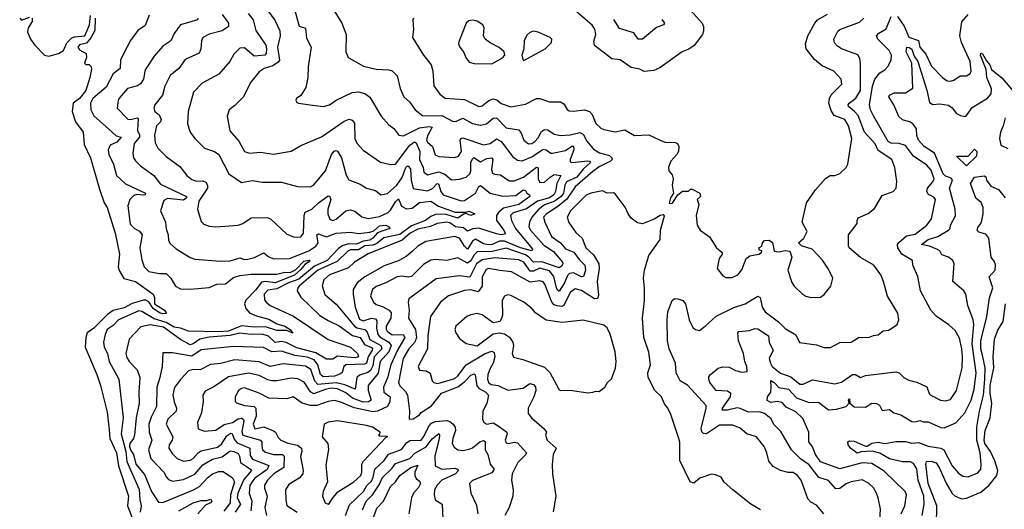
# Model space of a CAD drawing. Extents: x 1468344 to 1613994, y 525695 to 643861.
# Tile 69 of 256: x 1469303 to 1475441, y 633744 to 636796. Entities that reach past the tile are written whole.
import ezdxf

# ---------------------------------------------------------------- set-up
doc = ezdxf.new("R2010")
doc.units = 0

msp = doc.modelspace()

# ---------------------------------------------------------------- linework, layer by layer
at = {"layer": '0CON10XD'}
for points in [[(1470819.4, 636895), (1470894.2, 636794.2), (1470925, 636727.5), (1470926.3, 636695), (1470909.2, 636625), (1470921.8, 636545), (1470915, 636532.5), (1470880.3, 636509.7), (1470827.7, 636492.3), (1470795, 636470.8), (1470743.1, 636406.9), (1470696.7, 636313.3), (1470645, 636261.4), (1470608, 636235), (1470596.2, 636195), (1470613.3, 636103.3), (1470669.8, 636039.8), (1470705, 635974.3), (1470735, 635963.8), (1470805, 635969.7), (1470885, 635958.2), (1470995, 635977.1), (1471055, 636012.1), (1471185, 636066.4), (1471325, 636162.9), (1471356.1, 636176.1), (1471375, 636170.9), (1471390.4, 636150.4), (1471391.2, 636055), (1471405, 636026), (1471445, 635981.9), (1471552.3, 635907.7), (1471615, 635892.7), (1471645, 635896.4), (1471735, 636013.9), (1471765, 636034.7), (1471775, 636028.5), (1471797.2, 635975), (1471794.5, 635925), (1471817.4, 635875), (1471821.3, 635845), (1471845, 635829.7), (1471915, 635847), (1471953.1, 635833.1), (1471995, 635798.2), (1472045, 635801.3), (1472085, 635814.7), (1472108.1, 635835), (1472115.2, 635855), (1472115.6, 635905), (1472125, 635929.5), (1472133.6, 635936.4), (1472175, 635909.7), (1472215, 635930), (1472245, 635935.9), (1472251.3, 635925), (1472243.3, 635863.3), (1472249.5, 635839.5), (1472262.7, 635832.7), (1472300, 635830), (1472355, 635791.8), (1472385, 635791.4), (1472443.1, 635815), (1472525, 635877.5), (1472535, 635873.3), (1472534.8, 635804.8), (1472545, 635781.8), (1472575, 635783.5), (1472610, 635815), (1472635, 635830.4), (1472675.8, 635825), (1472651.9, 635775), (1472643.5, 635725), (1472632.6, 635705), (1472605, 635686.4), (1472531.5, 635665), (1472463.1, 635616.9), (1472378, 635592), (1472361.6, 635575), (1472367.8, 635545), (1472394.4, 635495), (1472485.2, 635385), (1472499.6, 635365), (1472495, 635355.8), (1472425, 635374.9), (1472325, 635416.4), (1472294.5, 635415.5), (1472247.3, 635395), (1472225, 635392.2), (1472195, 635399.5), (1472145, 635427.1), (1472124.5, 635415), (1472095, 635364.7), (1472075, 635384), (1472045, 635433.9), (1472015, 635444.7), (1471835, 635413.4), (1471785.5, 635385), (1471749.2, 635350.8), (1471711, 635319), (1471668.1, 635295), (1471575, 635262.4), (1471455, 635193.5), (1471406.1, 635155), (1471382, 635115), (1471380.8, 635085), (1471394.8, 635005), (1471420.1, 634930.1), (1471445, 634919.7), (1471495, 634936.2), (1471521.7, 634931.7), (1471528.6, 634918.6), (1471526.6, 634873.4), (1471534.4, 634834.4), (1471548.9, 634818.9), (1471604, 634785), (1471617.9, 634765), (1471603.4, 634726.6), (1471549.3, 634665), (1471536.6, 634593.4), (1471474.8, 634515), (1471474.4, 634485), (1471493.8, 634425), (1471476.9, 634413.1), (1471445, 634412.6), (1471377.3, 634437.3), (1471335, 634469.7), (1471285, 634494.4), (1471245, 634498.4), (1471209.5, 634490.5), (1471135, 634463.2), (1471116.1, 634476.1), (1471076.6, 634536.6), (1471037.3, 634557.3), (1470995, 634561.6), (1470905.7, 634544.3), (1470875.3, 634544.7), (1470850.5, 634550.5), (1470795, 634578.7), (1470728.3, 634591.7), (1470605, 634570.3), (1470512.4, 634507.6), (1470458.8, 634481.2), (1470444.3, 634455), (1470446.2, 634415), (1470436.2, 634345), (1470412.1, 634285), (1470416.2, 634245), (1470455, 634231.5), (1470525, 634237.9), (1470577, 634273), (1470628.8, 634285), (1470665, 634308.2), (1470685, 634312.8), (1470696.5, 634306.5), (1470699.4, 634295), (1470687.9, 634227.9), (1470694.7, 634205), (1470804.5, 634174.5), (1470813, 634163), (1470812, 634138), (1470817.4, 634115), (1470835, 634100.4), (1470885, 634085.5), (1470940.8, 634085), (1470951.9, 634075), (1470950.3, 634005), (1470887.5, 633965), (1470846.6, 633925), (1470829.5, 633895), (1470828.6, 633875), (1470846.2, 633825), (1470831.7, 633755), (1470841.9, 633705)], [(1469302.9, 636805), (1469315, 636792.9), (1469365, 636811.5)], [(1469380, 636805), (1469380, 636785), (1469355.5, 636745), (1469351.2, 636721.2), (1469370, 636675), (1469396.7, 636636.7), (1469457.5, 636575), (1469485, 636568.8), (1469544.2, 636585.8), (1469575, 636603.8), (1469596.9, 636653.1), (1469627.4, 636682.6), (1469645, 636690.2), (1469707.9, 636695), (1469738.1, 636765), (1469745, 636822.9)], [(1469772.5, 636805), (1469770.4, 636729.6), (1469746.7, 636683.3), (1469719.3, 636650.7), (1469675, 636638.7), (1469665.5, 636625), (1469675, 636607.5), (1469717.5, 636585), (1469718.3, 636561.7), (1469707.5, 636525), (1469715, 636517.5), (1469735, 636517.5), (1469747.5, 636505), (1469750, 636485), (1469740.6, 636435), (1469715, 636355.8), (1469675, 636304.7), (1469636.2, 636275), (1469630, 636225), (1469649.8, 636159.7), (1469698.5, 636095), (1469705, 636017.5), (1469744.5, 635935.5), (1469799.5, 635739.5), (1469829.6, 635655), (1469847.8, 635625), (1469898.8, 635465), (1469925.8, 635335), (1469917.6, 635255), (1469922, 635232), (1469952, 635182), (1470025, 635164.2), (1470134.6, 635085), (1470143.1, 635065), (1470144.2, 635025), (1470206, 634985), (1470217.5, 634965), (1470195, 634962.2), (1470175, 634968), (1470134.7, 634995), (1470107.8, 635037.8), (1470088.3, 635048.3), (1470075, 635047.6), (1470005, 635027.5), (1469955, 634999.6), (1469885, 634984.1), (1469851.1, 634958.9), (1469765, 634874), (1469723.1, 634845), (1469714.3, 634815.7), (1469710.5, 634755), (1469784.2, 634585), (1469807.1, 634515), (1469848.6, 634348.6), (1469860.1, 634239.9), (1469865.5, 634185), (1469905.4, 634095.4), (1469919.2, 634015), (1469981.1, 633825), (1469974.1, 633765), (1470037.8, 633605)], [(1470110.9, 636825), (1470085, 636760.9), (1470040.1, 636729.9), (1469992.8, 636667.2), (1469951.9, 636588.1), (1469930.7, 636545), (1469928.4, 636491.6), (1469885, 636458.5), (1469841.8, 636375), (1469758.9, 636305), (1469744.7, 636275), (1469745.3, 636235), (1469766, 636196), (1469855.5, 636115), (1469905, 636073.3), (1469935.5, 636065), (1469907.8, 636032.2), (1469867.8, 636015), (1469853.8, 635985), (1469858.5, 635955), (1469886.6, 635896.6), (1469905.4, 635825), (1469962.6, 635772.6), (1470088.1, 635715), (1470085.8, 635705), (1470075, 635702.7), (1470035, 635706.7), (1470015, 635700.7), (1469989.2, 635675), (1469977.2, 635635), (1469992, 635522), (1470019.2, 635495), (1470048.8, 635478.8), (1470066.4, 635455), (1470052.1, 635375), (1470065, 635300), (1470078.9, 635255), (1470107.1, 635227.1), (1470173.6, 635213.6), (1470215, 635214.6), (1470244.5, 635185), (1470275, 635134.4), (1470305, 635117.8), (1470365, 635115.4), (1470485, 635127.3), (1470532.8, 635147.2), (1470585, 635149.1), (1470635, 635188.7), (1470675, 635201), (1470745, 635210.8), (1470905, 635210.6), (1470955, 635221.4), (1470989, 635221), (1471022.3, 635237.7), (1471075, 635291.2), (1471107.2, 635297.2), (1471112, 635295), (1471102.5, 635285), (1471080, 635270), (1471055, 635237.9), (1471015, 635204.5), (1470895, 635155.8), (1470835, 635164.3), (1470810.6, 635159.4), (1470775, 635112.6), (1470711.7, 635048.3), (1470704.1, 635024.1), (1470712.2, 634995), (1470737.5, 634967.5), (1470785, 634947), (1470855, 634928.8), (1470905, 634900), (1470955.5, 634885), (1470988.2, 634865), (1471005, 634841.2), (1470967.8, 634857.8), (1470905, 634859), (1470835, 634882.4), (1470765, 634878.9), (1470685, 634886.9), (1470605, 634854), (1470545, 634849.7), (1470355, 634854.8), (1470305, 634873.1), (1470265, 634878.6), (1470215, 634908.1), (1470140.9, 634930.9), (1470065, 634977), (1470045, 634982.2), (1469919.1, 634925), (1469885, 634890.4), (1469849.1, 634865), (1469835, 634833.8), (1469824.6, 634785), (1469830, 634755), (1469850.8, 634715), (1469861.6, 634665), (1469921.6, 634555), (1469947.4, 634315), (1469936, 634215), (1469965.3, 634105), (1469971.2, 634041.2), (1470047.1, 633867.1), (1470051.4, 633805), (1470061.1, 633765), (1470054.8, 633725)], [(1470412.9, 636805), (1470410.8, 636795), (1470305, 636764.6), (1470265, 636710), (1470245.4, 636665), (1470195, 636631.1), (1470140.9, 636569.1), (1470089.8, 636490.2), (1470082.1, 636475), (1470075.4, 636425), (1470055, 636396.9), (1470038, 636385), (1469975, 636367.9), (1469925, 636308.6), (1469916.7, 636295), (1469911.1, 636245), (1469976.3, 636176.3), (1469994.4, 636174.4), (1470035, 636185.5), (1470040.5, 636180.5), (1470036.3, 636106.3), (1470049.2, 636079.2), (1470049.5, 636065), (1470015.9, 636025), (1470008.1, 635965), (1470013.2, 635935), (1470025, 635915.7), (1470055.3, 635885.3), (1470139.5, 635825), (1470180.2, 635770.2), (1470341.9, 635695), (1470342.5, 635685), (1470325, 635672.1), (1470225, 635681.1), (1470200.5, 635669.5), (1470180.6, 635605), (1470212.5, 635535), (1470215, 635492.5), (1470227.7, 635455), (1470230, 635420), (1470240.5, 635400.5), (1470278, 635368), (1470365, 635314.4), (1470395, 635303.3), (1470555, 635291.2), (1470615, 635293.6), (1470675, 635310.8), (1470705, 635301.9), (1470725, 635303.2), (1470766.6, 635313.4), (1470825, 635342.5), (1470855, 635318.8), (1470886.4, 635306.4), (1470985, 635306.9), (1471105, 635354.5), (1471149.7, 635385), (1471162.5, 635405), (1471155.5, 635454.5), (1471165, 635460.9), (1471215, 635442.2), (1471275, 635465.3), (1471365, 635471.8), (1471415, 635464.1), (1471485, 635472.1), (1471509.6, 635480.4), (1471545, 635510.3), (1471585, 635514.8), (1471606.5, 635505), (1471609.4, 635495), (1471561.2, 635478.8)], [(1470565, 636828.6), (1470604.2, 636775), (1470605.4, 636755), (1470565, 636726), (1470485, 636706.9), (1470444.7, 636685.3), (1470435.3, 636664.7), (1470431.5, 636615), (1470421.3, 636588.7), (1470335, 636548.2), (1470295, 636492.1), (1470241.2, 636448.8), (1470207.6, 636382.4), (1470193.8, 636325), (1470144.4, 636265), (1470138.6, 636245), (1470145.6, 636225), (1470172.8, 636202.8), (1470185.7, 636175), (1470180.4, 636159.6), (1470156.2, 636135), (1470144, 636076), (1470148, 636028), (1470163.3, 635995), (1470215, 635943.3), (1470301.3, 635881.3), (1470344.5, 635825), (1470375, 635799.1), (1470405, 635790.4), (1470445, 635791.8), (1470463.1, 635783.1), (1470474.6, 635765), (1470473.3, 635745), (1470420.5, 635665), (1470411.1, 635615), (1470435, 635538.8), (1470451.3, 635521.3), (1470485, 635509.4), (1470525, 635505.6), (1470665, 635515.7), (1470693.3, 635525), (1470745, 635560.6), (1470845, 635562.8), (1470865.5, 635555), (1470968.7, 635458.7), (1471015, 635441.5), (1471055, 635442.1), (1471072.1, 635465), (1471076.8, 635575), (1471083.4, 635596.6), (1471125, 635615.9), (1471164.7, 635655), (1471225, 635699.2), (1471235, 635696.2), (1471242.1, 635675), (1471224.2, 635615), (1471224.1, 635585), (1471235, 635557.1), (1471245, 635547.8), (1471255, 635544.6), (1471275, 635552.3), (1471335, 635603.8), (1471365, 635611.1), (1471392, 635602), (1471435, 635568.2), (1471476.5, 635556.5), (1471545, 635570.4), (1471599.2, 635595), (1471615, 635609.3), (1471645, 635661.6), (1471665, 635680), (1471683.8, 635633.8), (1471715, 635617.1), (1471748.9, 635621.1), (1471795, 635656.9), (1471865, 635664.2), (1471914.1, 635634.1), (1472017.1, 635597.1), (1472083.1, 635596.9), (1472105, 635602.7), (1472140, 635585), (1472115, 635575.6), (1472080.8, 635589.2), (1472035, 635558.9), (1471955, 635583.8), (1471895, 635582.4), (1471865, 635568.9), (1471833.5, 635545), (1471745, 635510.2), (1471672.9, 635457.1), (1471573, 635437), (1471529, 635401), (1471505, 635389.6), (1471455, 635385.9), (1471415, 635360.9), (1471365, 635360.7), (1471347.7, 635352.3), (1471281.4, 635288.6), (1471160.9, 635235), (1471045.3, 635135), (1471036.4, 635125), (1471032.2, 635105), (1471056, 635066), (1471173, 634953), (1471225, 634920.6), (1471295, 634888.4), (1471376.7, 634826.7), (1471425, 634815.6), (1471451.6, 634771.6), (1471495, 634753.1), (1471501.7, 634745), (1471500, 634735), (1471474.9, 634695), (1471465.4, 634655), (1471451.5, 634648.5), (1471335.8, 634644.2), (1471322.6, 634635), (1471312.5, 634597.5), (1471302.4, 634587.6), (1471265, 634573), (1471195, 634569.7), (1471177, 634585), (1471162.4, 634645), (1471137.7, 634675), (1471095, 634692.5), (1471018, 634702), (1470935, 634730.2), (1470875, 634726.2), (1470821.7, 634751.7), (1470635, 634759), (1470435, 634738.2), (1470375, 634698.6), (1470255, 634720), (1470195, 634720), (1470190, 634635), (1470176.8, 634565), (1470157.6, 634505), (1470156.5, 634385), (1470121.5, 634318.5), (1470108.4, 634275), (1470110.8, 634225), (1470125.8, 634175), (1470105.3, 634115), (1470121, 634061), (1470202.1, 633975), (1470218.2, 633945), (1470229.7, 633929.7), (1470255, 633920), (1470325, 633929.1), (1470395, 633963.4), (1470445, 634021.4), (1470505, 634057.2), (1470565, 634071.5), (1470615, 634107.4), (1470638.6, 634105), (1470665, 634091.3), (1470673.5, 634075), (1470679.2, 634035), (1470741.5, 633995), (1470747.7, 633985), (1470701.1, 633928.9), (1470662.9, 633845), (1470659.3, 633815), (1470678.9, 633775), (1470645.2, 633725)], [(1470727.1, 636835), (1470757.4, 636795), (1470775, 636730), (1470836.9, 636636.9), (1470842, 636615), (1470838.8, 636585), (1470831.9, 636575), (1470765, 636568.7), (1470705, 636620.3), (1470675, 636619.1), (1470638.6, 636581.4), (1470613.1, 636535), (1470545, 636455.8), (1470439.8, 636400.2), (1470385.8, 636345), (1470352.9, 636225), (1470348, 636148), (1470365.6, 636095), (1470394.7, 636054.7), (1470425.3, 636025.3), (1470454.6, 635994.6), (1470516.2, 635975), (1470544.3, 635955), (1470607.1, 635835), (1470685, 635780.6), (1470755, 635794.4), (1470815, 635783.3), (1470933.9, 635783.9), (1471035, 635755.8), (1471115, 635754.6), (1471135, 635765.6), (1471209.3, 635855), (1471247.1, 635955), (1471263.2, 635976.8), (1471275, 635980.6), (1471285, 635977.5), (1471308.9, 635935), (1471337.4, 635827.4), (1471355, 635797.5), (1471425, 635770.5), (1471465, 635746.9), (1471521.7, 635731.7), (1471554.6, 635704.6), (1471595, 635713.8), (1471653.3, 635765), (1471686.6, 635813.4), (1471705.8, 635864.2), (1471715, 635882.1), (1471725, 635884.5), (1471738.6, 635865), (1471743.8, 635795), (1471755, 635743.6), (1471845, 635729.8), (1471875.5, 635744.5), (1471905, 635774.7), (1471913, 635773), (1471927.8, 635725), (1471943.2, 635705), (1472055, 635667.3), (1472075, 635668.2), (1472145.2, 635714.8), (1472165, 635755.8), (1472175, 635763.1), (1472234.8, 635714.8), (1472315, 635697), (1472395, 635700.4), (1472440.4, 635735), (1472455, 635732.1), (1472464.6, 635714.6), (1472481.4, 635705), (1472483.8, 635695), (1472415, 635643.4), (1472318.9, 635621.1), (1472286.8, 635595), (1472274.5, 635575), (1472275.8, 635545), (1472321.6, 635485), (1472329.3, 635465), (1472325, 635460), (1472305, 635455.7), (1472275, 635460.6), (1472165, 635495.8), (1472128.5, 635491.5), (1472095, 635477.1), (1472068.4, 635498.4), (1472019.4, 635505), (1471985, 635529.2), (1471965, 635533.5), (1471905, 635525.6), (1471862.7, 635507.3), (1471785, 635489.5), (1471737.5, 635465), (1471687.4, 635422.6), (1471475, 635335.8), (1471389.5, 635285), (1471351.7, 635248.3), (1471235, 635206.5), (1471197.8, 635175), (1471187.7, 635137.7), (1471205, 635083.5), (1471275, 635022.1), (1471389.3, 634885), (1471405, 634875.7), (1471455, 634864.8), (1471468.6, 634848.6), (1471485, 634803.3), (1471554.8, 634765), (1471559.5, 634745), (1471545, 634730.6), (1471513.3, 634695), (1471505, 634637.9), (1471490.3, 634609.7), (1471473.6, 634596.4), (1471420.5, 634579.5), (1471404.1, 634565.9), (1471395, 634492.7), (1471330, 634520), (1471275, 634531.8), (1471161.4, 634521.4), (1471142.9, 634542.9), (1471117, 634615), (1471085, 634635.2), (1470945, 634649.8), (1470865, 634633.3), (1470795, 634662.8), (1470645, 634674.7), (1470555, 634652.1), (1470492.8, 634647.2), (1470427.4, 634612.6), (1470385, 634615.8), (1470355, 634606.2), (1470305, 634553.8), (1470267.7, 634502.3), (1470256.5, 634455), (1470264.8, 634414.8), (1470280.9, 634375), (1470279.2, 634355), (1470225.4, 634305), (1470215.4, 634275), (1470256.7, 634195), (1470253.5, 634175), (1470234.6, 634145), (1470233.1, 634125), (1470252.3, 634092.3), (1470285, 634059.6), (1470325, 634044.7), (1470365, 634050.4), (1470385, 634059.8), (1470415, 634095.3), (1470435, 634107.8), (1470535, 634130.2), (1470560.5, 634149.5), (1470595, 634202), (1470618.7, 634218.7), (1470626.5, 634216.5), (1470640.4, 634180.4), (1470658, 634158), (1470736.9, 634125), (1470739.2, 634079.2), (1470755, 634056.7), (1470855, 634016.9), (1470845, 633992.5), (1470766.1, 633935), (1470737.9, 633895), (1470733.1, 633845), (1470749.5, 633795), (1470743.1, 633735)], [(1471020, 636845), (1471045, 636756.2), (1471085, 636743.8), (1471091.5, 636681.5), (1471120.5, 636625), (1471100.9, 636505), (1471098.5, 636435), (1471085.6, 636374.4), (1471056.4, 636323.6), (1471027.5, 636305), (1471023.3, 636295), (1471030, 636280), (1471040, 636275), (1471127.3, 636262.7), (1471195, 636254.4), (1471233.3, 636265), (1471274.7, 636295.3), (1471375, 636343.1), (1471415, 636346.9), (1471455, 636335.6), (1471485, 636314), (1471555.8, 636195), (1471605, 636140.8), (1471635, 636117.1), (1471666.5, 636076.5), (1471695, 636073.1), (1471795, 636121.4), (1471855, 636130.9), (1471875, 636125.5), (1471845, 636072.5), (1471839.6, 636045), (1471845, 636032.2), (1471875.2, 636005), (1471893.4, 635953.4), (1471915, 635942.7), (1472013.1, 635936.9), (1472037.8, 635945), (1472057.6, 635975), (1472048.3, 636045), (1472053.5, 636056.5), (1472065, 636059.5), (1472195, 636017.2), (1472235, 636024.7), (1472275.5, 636054.5), (1472305, 636037.1), (1472327.4, 636007.4), (1472375, 635942.9), (1472405, 635921.5), (1472435, 635916), (1472495, 635942.4), (1472565, 635989.6), (1472585, 635986), (1472614.8, 635964.8), (1472625, 635964.1), (1472705, 635981.4), (1472745, 636008.5), (1472755, 636007.8), (1472757.4, 635985), (1472734.7, 635925), (1472735, 635910.6), (1472745, 635906.4), (1472845, 635917.3), (1472855.3, 635915), (1472861.1, 635905), (1472816.1, 635863.9), (1472775, 635813.6), (1472712.3, 635785), (1472701.5, 635765), (1472692.4, 635715), (1472679.1, 635695), (1472635, 635662.7), (1472575, 635641.4), (1472535, 635611.1), (1472495.2, 635565), (1472480, 635535), (1472476.8, 635505), (1472486.2, 635485), (1472571.2, 635391.2), (1472631.2, 635351.2), (1472686.2, 635285), (1472688.5, 635275), (1472679.8, 635260.2), (1472665, 635250.3), (1472557.7, 635287.7), (1472505, 635285.4), (1472476.7, 635316.7), (1472455, 635330.9), (1472335, 635370.9), (1472248.6, 635351.4), (1472155, 635348.3), (1472135, 635331.3), (1472115, 635292), (1472095, 635277.9), (1472035, 635312.2), (1471965, 635295.9), (1471895, 635301.4), (1471865, 635298), (1471820.5, 635269.5), (1471745, 635196), (1471725, 635191.9), (1471685, 635198.3), (1471655, 635193), (1471585, 635156.5), (1471525, 635133.4), (1471501.5, 635115), (1471490, 635075), (1471507.5, 635035), (1471525, 635020.9), (1471565, 635008.7), (1471605.9, 634985.9), (1471619.3, 634969.3), (1471617.1, 634935), (1471587.5, 634885), (1471586.6, 634866.6), (1471592.6, 634855), (1471625, 634831.2), (1471693.3, 634833.3), (1471704.3, 634815), (1471657.3, 634735), (1471617.4, 634645), (1471595, 634564.4), (1471571.2, 634505), (1471572.6, 634475), (1471612.7, 634445), (1471610.5, 634415), (1471595.4, 634384.6), (1471534.3, 634355.7), (1471505, 634352.5), (1471386.9, 634376.9), (1471305, 634412), (1471265, 634422.5), (1471225, 634416.8), (1471155, 634391.2), (1471115, 634390), (1471063.1, 634405), (1471007.5, 634445), (1470967.1, 634432.9), (1470855, 634436.2), (1470795, 634468.9), (1470705, 634501.5), (1470685, 634497.8), (1470667.5, 634485), (1470645.9, 634445.9), (1470645.9, 634415.9), (1470655, 634408), (1470705, 634391.1), (1470764, 634384), (1470774.1, 634374.1), (1470776.4, 634323.6), (1470757.3, 634275), (1470769.4, 634245), (1470825, 634257.6), (1470884, 634234), (1470896.8, 634225), (1470915, 634190.6), (1470931.4, 634175), (1470975.2, 634155.2), (1471035, 634144.3), (1471058.6, 634125), (1471060.8, 634105), (1471053.6, 634073.6), (1471070.3, 633985), (1471067.2, 633965), (1471045, 633937.8), (1470980.9, 633899.1), (1470959.6, 633865), (1470961.1, 633801.1), (1470968.1, 633768.1), (1471032.5, 633725)], [(1471267.8, 636845), (1471311.1, 636775), (1471338.9, 636705), (1471336.9, 636595), (1471351.4, 636561.4), (1471446, 636506), (1471525, 636488.5), (1471604.4, 636484.4), (1471625, 636476.9), (1471655.4, 636445.4), (1471675, 636366.7), (1471698.5, 636315), (1471733.7, 636283.7), (1471767.1, 636235), (1471815, 636197.3), (1471935, 636198.4), (1472005, 636161.8), (1472025, 636164.1), (1472065, 636183.4), (1472125, 636148.6), (1472175, 636138.6), (1472213.1, 636146.9), (1472255, 636182.2), (1472275, 636185.3), (1472335, 636121.2), (1472415, 636109.5), (1472429.5, 636089.5), (1472445.4, 636045), (1472475, 636023.3), (1472495, 636024.7), (1472515, 636037.1), (1472535, 636060), (1472555, 636100), (1472575, 636110.9), (1472595, 636108.8), (1472635, 636082.8), (1472675, 636074.2), (1472735, 636077.5), (1472795, 636093.5), (1472815, 636082.1), (1472839.2, 636039.2), (1472878.9, 635988.9), (1472916.5, 635966.5), (1472979, 635949), (1472994.2, 635935), (1472995.3, 635925), (1472986.1, 635913.9), (1472915, 635878.2), (1472875, 635849.1), (1472765.2, 635755), (1472713.3, 635676.7), (1472658.2, 635631.8), (1472585, 635583.7), (1472568.9, 635565), (1472576.4, 635535), (1472618.4, 635445), (1472674.7, 635404.7), (1472705, 635368.1), (1472756.6, 635346.6), (1472790.3, 635300.3), (1472825.8, 635265.8), (1472830.7, 635235), (1472817.5, 635195), (1472805, 635193.2), (1472755, 635218.2), (1472731.1, 635215), (1472717.6, 635202.4), (1472698.6, 635155), (1472665, 635104.5), (1472655, 635110.5), (1472648.6, 635125), (1472632.1, 635195), (1472605, 635230.4), (1472545, 635248), (1472505, 635228.7), (1472485, 635228.2), (1472445.2, 635285), (1472415, 635298.8), (1472265, 635311), (1472185, 635298.8), (1472151.3, 635275), (1472108.9, 635191.1), (1472045, 635198.9), (1471899.6, 635180.4), (1471729.2, 635055), (1471724.5, 635035.5), (1471730, 634985), (1471727.2, 634935), (1471770, 634865), (1471775.5, 634815), (1471765.1, 634784.9), (1471729.6, 634745), (1471693.6, 634685), (1471665.2, 634535), (1471673.4, 634513.4), (1471708.1, 634478.1), (1471721, 634455), (1471733.6, 634356.4), (1471730, 634305), (1471755, 634307.5), (1471795, 634333.3), (1471805, 634346.7), (1471870.2, 634389.8), (1471932.4, 634467.6), (1472035, 634507.7), (1472078.5, 634541.5), (1472115, 634580.3), (1472135, 634588.2), (1472142.4, 634582.4), (1472152.8, 634512.8), (1472167.5, 634497.5), (1472207.8, 634475), (1472226, 634455), (1472215, 634402.5), (1472190, 634355), (1472188, 634305), (1472195.8, 634285), (1472214, 634274), (1472255, 634281.9), (1472285.7, 634265), (1472338.8, 634225), (1472341.2, 634215), (1472328.5, 634175), (1472335, 634158.6), (1472350, 634155), (1472385, 634163.1), (1472405, 634157.9), (1472461.8, 634095), (1472458.5, 634085), (1472408.6, 634035), (1472373.8, 633965), (1472369.4, 633925), (1472380, 633865), (1472377.5, 633825), (1472353.5, 633755), (1472327.5, 633705)], [(1471757.1, 636805), (1471754.3, 636795), (1471757, 636737), (1471750.8, 636685), (1471819.1, 636575), (1471866.9, 636515), (1471879.2, 636475), (1471884.5, 636385), (1471921.8, 636331.8), (1471955, 636306.7), (1472075, 636299.5), (1472165, 636255.5), (1472185, 636258.9), (1472226.7, 636293.3), (1472255, 636302.8), (1472277.5, 636297.5), (1472305, 636273.9), (1472365, 636253.8), (1472455, 636269.3), (1472525, 636305.4), (1472545, 636304.7), (1472605, 636283.5), (1472675, 636284.2), (1472695, 636271.2), (1472715.6, 636235.6), (1472727.9, 636227.9), (1472755, 636225.6), (1472824, 636234), (1472854.7, 636224.7), (1472870.9, 636205), (1472895, 636148.9), (1472925, 636121.1), (1472945, 636111.5), (1473015, 636096.4), (1473075, 636109.2), (1473134.6, 636074.6), (1473225, 636079.2), (1473295.6, 636045.6), (1473325, 636032.5), (1473390.5, 636030.5), (1473403.9, 636023.9), (1473411.2, 636005), (1473408.8, 635975), (1473398.8, 635955), (1473361.2, 635915), (1473346.4, 635876.4), (1473350, 635855), (1473369.5, 635829.5), (1473376, 635805), (1473369.2, 635765), (1473378, 635715), (1473360, 635685), (1473352.5, 635652.5), (1473365, 635650), (1473375, 635656.7), (1473406.2, 635705), (1473435, 635727.5), (1473471.7, 635728.3), (1473485, 635740), (1473495, 635740), (1473542.5, 635715), (1473546.7, 635695), (1473526.7, 635675), (1473536.7, 635645), (1473518.8, 635575), (1473525.5, 635515.5), (1473545, 635484.3), (1473603.2, 635443.2), (1473646, 635375), (1473682.5, 635345), (1473682.5, 635335), (1473663, 635307), (1473651.2, 635245), (1473685, 635200), (1473705, 635190), (1473745, 635190), (1473778.8, 635205), (1473805, 635236.7), (1473832.2, 635307.8), (1473855, 635324.2), (1473910, 635335), (1473927.5, 635345), (1473930, 635355), (1473915, 635360), (1473910, 635375), (1473930, 635385), (1473932.5, 635405), (1473945, 635420), (1473975, 635422.5), (1473996.4, 635406.4), (1474005, 635352.5), (1474035, 635350), (1474075, 635357.5), (1474103, 635353), (1474116.4, 635316.4), (1474091.2, 635235), (1474117, 635157), (1474130, 635135), (1474179.4, 635089.4), (1474203.7, 635073.7), (1474235, 635064.4), (1474294.1, 635065.9), (1474317, 635083), (1474358.8, 635135), (1474371.2, 635185), (1474345, 635241.2), (1474307.3, 635297.3), (1474243.3, 635365), (1474176.1, 635386.1), (1474157.5, 635405), (1474191.2, 635435), (1474212.5, 635475), (1474180, 635535), (1474207.1, 635655), (1474263.6, 635736.4), (1474325, 635805.7), (1474355, 635825.5), (1474385, 635825.7), (1474415, 635836.7), (1474454.4, 635875), (1474465.6, 635895), (1474489.3, 636055), (1474469.7, 636135), (1474446.7, 636175), (1474379.3, 636199.3), (1474360.9, 636230.9), (1474347.6, 636275), (1474350, 636305), (1474361.5, 636328.5), (1474428.6, 636395), (1474424.2, 636425), (1474378, 636475), (1474305, 636509.3), (1474257.6, 636547.6), (1474206.2, 636615), (1474201.5, 636645), (1474216.5, 636695), (1474258.9, 636775), (1474276.5, 636795), (1474338.3, 636831.7)], [(1473485.5, 636855), (1473557.1, 636775), (1473565.6, 636755), (1473565.6, 636724.4), (1473560, 636705), (1473506.9, 636635), (1473475, 636612.5), (1473432.9, 636595), (1473293, 636497), (1473255, 636480), (1473195, 636474.1), (1473168.8, 636488.8), (1473115, 636499.3), (1473045, 636545.7), (1472995, 636552.2), (1472886, 636635), (1472882.5, 636662.5), (1472894.4, 636705), (1472888.3, 636738.3), (1472871.7, 636761.7), (1472769.5, 636849.5)], [(1473305, 636797.1), (1473321.4, 636775), (1473317.1, 636765), (1473272.4, 636747.6), (1473185, 636675.5), (1473158.8, 636675), (1473132, 636715), (1473041.2, 636741.2), (1473006.7, 636796.7)], [(1474663.2, 633636.8), (1474668, 633745), (1474653.9, 633815), (1474644.6, 633845), (1474625, 633876.9), (1474595, 633906.5), (1474555, 633928.5), (1474485, 633915.3), (1474455, 633901.9), (1474415, 633872.7), (1474391.1, 633871.1), (1474345, 633922.7), (1474285, 633941.4), (1474225, 634020.6), (1474169.4, 634059.4), (1474114.4, 634115.6), (1474047.9, 634227.9), (1474003, 634273), (1473987, 634307), (1473945, 634341.3), (1473915, 634350.5), (1473845, 634349.1), (1473795, 634372.8), (1473775, 634376.1), (1473715, 634362.8), (1473682.4, 634362.4), (1473683.5, 634375), (1473734.6, 634445), (1473736.6, 634465), (1473715, 634479.7), (1473645.2, 634485.2), (1473605.6, 634535), (1473598.1, 634555), (1473599.1, 634570.9), (1473608.6, 634585), (1473656.6, 634623.4), (1473685, 634632.6), (1473725, 634630.7), (1473765, 634609.7), (1473805, 634599.1), (1473837.3, 634602.7), (1473835.6, 634635), (1473823.1, 634665), (1473815.6, 634714.4), (1473783.1, 634795), (1473779.1, 634845), (1473786.6, 634853.4), (1473852.1, 634857.9), (1473885, 634871.3), (1473905, 634868.9), (1473970.9, 634825), (1473974.2, 634785), (1473985, 634762.5), (1473999.1, 634735), (1473975.2, 634684.8), (1473982.3, 634655), (1473994.4, 634635), (1474045, 634591.6), (1474110, 634570), (1474165, 634524), (1474185.9, 634524.1), (1474245, 634550.8), (1474385, 634526.7), (1474425, 634535.9), (1474495, 634584.2), (1474513.6, 634583.6), (1474545, 634566.5), (1474575, 634577.3), (1474765, 634600.4), (1474785, 634594.5), (1474815, 634565.7), (1474845, 634548.9), (1474895.5, 634535.5), (1474957.4, 634507.4), (1474972.9, 634465), (1474982.5, 634455), (1475043.6, 634423.6), (1475075, 634419.1), (1475105, 634428.5), (1475143.1, 634485), (1475177.9, 634625), (1475180.7, 634695), (1475175.7, 634744.3), (1475161.3, 634811.3), (1475135, 634859.4), (1475095, 634894.3), (1475015, 634948.1), (1474982.7, 634985), (1474917.9, 635105), (1474900.9, 635195), (1474869.4, 635265), (1474868.6, 635295), (1474802, 635335), (1474777.5, 635375), (1474775.8, 635395), (1474782.5, 635407.5), (1474831.8, 635448.2), (1474885, 635459.2), (1474957.5, 635515), (1474985.9, 635555), (1475011.1, 635675), (1475000.3, 635690.3), (1474967.5, 635707.5), (1474958.5, 635725), (1474961.3, 635745), (1474995, 635785.5), (1475002.4, 635805), (1474985, 635857.3), (1474958.7, 635888.7), (1474875.5, 635945.5), (1474825, 636012.1), (1474784.3, 636024.3), (1474736.2, 636026.2), (1474716.4, 636036.4), (1474625, 636197.1), (1474607.3, 636235), (1474601.2, 636265), (1474618.3, 636381.7), (1474633.8, 636425), (1474665, 636464.4), (1474695, 636483.3), (1474715.5, 636505), (1474734.5, 636545), (1474736.5, 636575), (1474723.5, 636605), (1474652.3, 636675), (1474644.5, 636695), (1474657.6, 636712.4), (1474705, 636738.9), (1474735, 636816.4)], [(1474686.8, 635163.2), (1474670.9, 635205), (1474626.4, 635266.4), (1474544.7, 635314.7), (1474473.7, 635373.7), (1474470, 635385), (1474469.6, 635455), (1474523.3, 635525), (1474522.5, 635545), (1474529.2, 635560.8), (1474592, 635588), (1474630.6, 635619.4), (1474679.3, 635700.7), (1474748.8, 635725), (1474766, 635745), (1474771.7, 635788.3), (1474758.6, 635875), (1474738.6, 635925), (1474655, 635980), (1474635, 636021.5), (1474568.1, 636095), (1474528.7, 636198.7), (1474507.1, 636225), (1474469.3, 636255), (1474466.8, 636265), (1474473.1, 636275), (1474515, 636307.1), (1474544.3, 636355.7), (1474543.2, 636523.2), (1474540.8, 636555), (1474527, 636577), (1474425.7, 636615), (1474400.7, 636630.7), (1474381.8, 636651.8), (1474378.5, 636675), (1474402.9, 636725), (1474415, 636736.2), (1474538, 636782), (1474565.6, 636805)], [(1474775, 636816.9), (1474816.8, 636756.8), (1474845, 636687.6), (1474906, 636666), (1474913.5, 636625), (1474951.4, 636581.4), (1474987.1, 636507.1), (1475055, 636435.5), (1475085, 636415.5), (1475105, 636413.6), (1475125, 636419.4), (1475165, 636445.7), (1475205, 636446), (1475228.1, 636461.9), (1475234.2, 636475.8), (1475228.4, 636535), (1475172.8, 636655), (1475162.9, 636695), (1475176.6, 636783.4), (1475215, 636828.9)], [(1472245, 636521.4), (1472311.7, 636558.3), (1472327.5, 636575), (1472322.5, 636595), (1472292.3, 636622.3), (1472235, 636651.2), (1472203.8, 636675), (1472193.3, 636695), (1472199.2, 636745), (1472190, 636765), (1472155, 636788.1), (1472125, 636792.9), (1472101.7, 636788.3), (1472085.8, 636774.2), (1472041.2, 636658.8), (1472039.2, 636645), (1472046.7, 636625), (1472068.5, 636595), (1472085, 636556), (1472105, 636532.5), (1472135, 636524.3), (1472245, 636521.4)], [(1472445, 636542.5), (1472578.8, 636615), (1472618.8, 636655), (1472620, 636675), (1472610, 636685), (1472535, 636717.7), (1472505, 636725.5), (1472482.8, 636717.2), (1472465, 636700), (1472447.5, 636665), (1472446.1, 636613.9), (1472433.3, 636575), (1472438.3, 636548.3), (1472445, 636542.5)], [(1474796.8, 633715), (1474820.8, 633765), (1474830.4, 633835), (1474822.5, 633855), (1474691.3, 633981.3), (1474615, 634029.5), (1474553.9, 634033.9), (1474415, 633995.9), (1474295, 634038.9), (1474263.1, 634085), (1474244.1, 634134.1), (1474222.2, 634165), (1474222.2, 634225), (1474185, 634310.7), (1474141.2, 634351.2), (1474080.4, 634380.4), (1474055, 634410.7), (1474025, 634416.6), (1473985, 634409.7), (1473962.9, 634422.9), (1473964.8, 634445), (1473985.2, 634475), (1473987.1, 634507.1), (1473985, 634546.7), (1474005, 634535.2), (1474035, 634503.9), (1474095, 634493), (1474145, 634438.5), (1474225, 634408.9), (1474281.8, 634411.8), (1474345, 634364.5), (1474395, 634368.1), (1474454.2, 634385.8), (1474474.3, 634405), (1474470, 634425), (1474475, 634433.3), (1474476.7, 634405), (1474505, 634383.6), (1474575, 634380.9), (1474615, 634404.7), (1474643.6, 634403.6), (1474662.2, 634392.2), (1474679.4, 634359.4), (1474725, 634365.8), (1474752.5, 634345), (1474795, 634333.2), (1474865, 634291.6), (1474885, 634289.7), (1474915, 634297.3), (1474935, 634290), (1474965, 634289.4), (1475045, 634254.5), (1475065, 634251.9), (1475137.9, 634282.1), (1475195.2, 634344.8), (1475234.3, 634425), (1475252.5, 634492.5), (1475264.5, 634595), (1475239.5, 634775), (1475251, 634895), (1475246, 634926), (1475213.5, 635015), (1475200.8, 635085), (1475189.2, 635105), (1475120.6, 635165), (1475128.1, 635275), (1475119.4, 635295), (1475092.5, 635315), (1475050.9, 635330.9), (1475038.2, 635355), (1475023.9, 635363.9), (1474975, 635383.8), (1474924.4, 635395), (1474965.5, 635425), (1475025.9, 635444.1), (1475092.5, 635485), (1475102.5, 635495), (1475105.6, 635515), (1475136.2, 635573.8), (1475134.6, 635615), (1475099.5, 635745), (1475118.5, 635795), (1475108.7, 635808.7), (1475075, 635821.5), (1475059.6, 635835), (1475005, 635964.6), (1474940.8, 636005), (1474905.7, 636045), (1474895.6, 636075), (1474892.5, 636115), (1474872.7, 636145), (1474855, 636158.4), (1474805, 636172.8), (1474782.9, 636192.9), (1474751.7, 636265), (1474720.3, 636315), (1474725, 636326.1), (1474755, 636340.7), (1474825, 636339.5), (1474869.6, 636370.4), (1474864.5, 636525), (1474829, 636595), (1474832.5, 636625), (1474847.9, 636622.1), (1474865, 636612.9), (1474878.5, 636568.5), (1474901.5, 636535), (1474957.7, 636357.7), (1474975, 636280.6), (1474995, 636267.3), (1475037.8, 636272.2), (1475092.6, 636262.6), (1475115, 636247.1), (1475141.7, 636211.7), (1475168.2, 636198.2), (1475193.8, 636193.8), (1475205, 636198.9), (1475240.5, 636249.5), (1475335, 636307.1), (1475359.2, 636335), (1475361.1, 636365), (1475331.8, 636435), (1475327.3, 636485), (1475292.8, 636575), (1475295, 636587.1), (1475305, 636584.2), (1475329.6, 636539.6), (1475351.1, 636515), (1475360, 636485), (1475425, 636433.1), (1475498.1, 636348.1)], [(1475445.5, 636185), (1475434, 636135), (1475416.8, 636095), (1475411.2, 636055), (1475418, 636015), (1475463.5, 635993.5)], [(1475205, 635884.7), (1475143.6, 635946.4), (1475215, 635946), (1475255, 635990), (1475270, 635975), (1475267.5, 635945), (1475205, 635884.7)], [(1474927.8, 633705), (1474940.5, 633775), (1474939.2, 633825), (1474904, 633925), (1474895, 633996), (1474875, 634030), (1474855, 634040), (1474805, 634040.7), (1474725, 634059.5), (1474665, 634093.6), (1474617.2, 634107.2), (1474547.8, 634102.2), (1474523.4, 634093.4), (1474483.3, 634123.2), (1474467.8, 634145), (1474466.2, 634165), (1474475, 634170.8), (1474505, 634168.1), (1474575, 634137.5), (1474585, 634137.5), (1474615, 634155.5), (1474655, 634161.5), (1474695, 634153.9), (1474765, 634165.6), (1474825, 634165.6), (1474865, 634155.4), (1474905, 634161.1), (1474965, 634136.8), (1475045, 634124.7), (1475062.7, 634115), (1475116.1, 634015), (1475155, 633968.9), (1475181.2, 633951.2), (1475215, 633946.4), (1475275, 633970.6), (1475293.3, 633995), (1475297.2, 634022.8), (1475289.2, 634095), (1475269.9, 634175), (1475270, 634255), (1475286.1, 634355), (1475310.5, 634455), (1475320, 634555), (1475320.7, 634625), (1475305, 634705.5), (1475294.6, 634745), (1475293.8, 634795), (1475331.9, 634945), (1475347.4, 635062.6), (1475368.5, 635125), (1475346.2, 635193.8), (1475384.5, 635235), (1475386.6, 635265), (1475382.5, 635285), (1475359.6, 635315), (1475344, 635435), (1475325, 635459.1), (1475281.7, 635471.7), (1475272.1, 635482.1), (1475275, 635500), (1475293.5, 635525), (1475300, 635545), (1475308.8, 635585), (1475309.3, 635625), (1475296.6, 635656.6), (1475263.3, 635683.3), (1475230.4, 635775), (1475255, 635815.6), (1475315, 635823.8), (1475325.7, 635815.7), (1475330, 635795), (1475357.5, 635757.5), (1475405, 635738.4), (1475446.2, 635685)], [(1473920.7, 633740.7), (1473860, 633775), (1473747.5, 633865), (1473693.6, 633913.6), (1473675, 633943.3), (1473639.7, 633959.7), (1473615, 633962), (1473542.3, 633937.7), (1473505, 633907.5), (1473483.3, 633915), (1473418.3, 634048.3), (1473417.3, 634162.7), (1473411.9, 634185), (1473361.9, 634335), (1473342.9, 634375), (1473322.1, 634402.1), (1473304.4, 634444.4), (1473262.5, 634485), (1473220, 634565), (1473217.5, 634595), (1473235.6, 634645), (1473225, 634723.3), (1473193.2, 634815), (1473184.5, 634935), (1473197.1, 635045), (1473198.2, 635125), (1473191.9, 635185), (1473196.7, 635235), (1473224, 635326), (1473296, 635425), (1473296.7, 635485), (1473322.5, 635572.5), (1473315, 635580), (1473295, 635576.2), (1473257.7, 635552.3), (1473185, 635523.3), (1473155, 635530), (1473115, 635560), (1473095, 635586.7), (1473077.2, 635627.2), (1473015, 635711.2), (1473005, 635716), (1472965, 635714), (1472935, 635729.2), (1472863.8, 635715), (1472835, 635702.1), (1472735.5, 635605), (1472716.4, 635565), (1472725, 635532.5), (1472770.4, 635470.4), (1472808.6, 635435), (1472832.3, 635375), (1472879.7, 635329.7), (1472912.1, 635275), (1472915.8, 635244.2), (1472903.3, 635165), (1472911.7, 635078.3), (1472905, 635057.8), (1472885, 635056.5), (1472805, 635107.8), (1472765, 635118), (1472734.7, 635095), (1472695.8, 635014.2), (1472681.9, 635008.1), (1472652.8, 635012.8), (1472635, 635019.1), (1472619.8, 635035), (1472576.7, 635146.7), (1472565, 635161.2), (1472545, 635167.5), (1472485, 635160.6), (1472368.1, 635225), (1472295, 635231.7), (1472225, 635245.2), (1472211.2, 635238.8), (1472186.6, 635193.4), (1472185.2, 635135), (1472159.9, 635100.1), (1472115, 635113), (1472075, 635108.6), (1471975.7, 635075), (1471925.2, 635034.8), (1471863.2, 634946.8), (1471847.7, 634825), (1471845.3, 634745), (1471787.8, 634635), (1471795, 634611.4), (1471837, 634607), (1471862.5, 634592.5), (1471874.6, 634545), (1471884.2, 634534.2), (1471905, 634528.8), (1471925, 634532.1), (1472015, 634560.2), (1472035, 634576.8), (1472085.3, 634644.7), (1472205, 634715.9), (1472245, 634729.2), (1472261.5, 634721.5), (1472263.7, 634693.7), (1472254.4, 634655), (1472232.6, 634617.4), (1472220.6, 634585), (1472218.5, 634555), (1472225.2, 634535), (1472241.8, 634521.8), (1472286.2, 634516.2), (1472345, 634486.1), (1472441.4, 634498.6), (1472482.7, 634527.3), (1472505, 634522.9), (1472518.1, 634508.1), (1472519.7, 634485), (1472507.9, 634445), (1472472.3, 634375), (1472472, 634342), (1472493.1, 634313.1), (1472572.5, 634245), (1472586.2, 634225), (1472580, 634205), (1472590, 634175), (1472648, 634125), (1472627.8, 634085), (1472622.7, 634022.7), (1472624.3, 633965.7), (1472644.3, 633825), (1472628.3, 633728.3)], [(1471561.2, 635478.8), (1471532.7, 635467.3), (1471505, 635434.5), (1471485, 635422.7), (1471443.5, 635416.5), (1471403.1, 635396.9), (1471355, 635399.3), (1471313.3, 635386.7), (1471290.1, 635369.9), (1471218.6, 635295), (1471140.3, 635259.7), (1471042, 635178), (1470978.9, 635155), (1470905, 635117.6), (1470849.1, 635110.9), (1470826.6, 635085), (1470829.8, 635049.8), (1470838.9, 635035), (1470864.4, 635015), (1471008.8, 634948.8), (1471225, 634803.3), (1471364.6, 634754.6), (1471408.2, 634715), (1471415.2, 634695), (1471395, 634687.6), (1471345, 634692.8), (1471285, 634698.2), (1471255, 634680.9), (1471215, 634679.2), (1471149, 634719), (1471031.5, 634751.5), (1470965, 634784.2), (1470935, 634790.4), (1470895, 634784.8), (1470853.1, 634823.1), (1470815, 634835.7), (1470745, 634833.1), (1470675, 634841.4), (1470615, 634827), (1470485, 634816.7), (1470425.4, 634804.6), (1470385, 634776), (1470365, 634769.2), (1470305, 634801.7), (1470199.6, 634879.6), (1470115.7, 634894.3), (1470058.3, 634881.7), (1469984.6, 634805), (1469964.7, 634715), (1469970.4, 634690.4), (1469985.2, 634665.2), (1470034.4, 634614.4), (1470052.5, 634565), (1470044.7, 634475), (1470047.4, 634405), (1470029.6, 634315), (1470019.3, 634205), (1470012.9, 634185), (1469989.7, 634155), (1469986.6, 634135), (1469995, 634109.7), (1470012.3, 634085), (1470026, 634026), (1470081.1, 633961.1), (1470124, 633854), (1470169.1, 633789.1), (1470195, 633785.6), (1470386.1, 633865), (1470423.7, 633886.3), (1470475, 633941.2), (1470505, 633964.1), (1470545, 633978.7), (1470570.4, 633980.4), (1470629.2, 633939.3), (1470641.4, 633915), (1470616.8, 633835), (1470614.1, 633785), (1470598.7, 633761.3), (1470575, 633733.2)], [(1474315, 633716.5), (1474269.5, 633769.5), (1474235, 633787.5), (1474215, 633809.2), (1474173.9, 633925), (1474152.1, 633955), (1474125, 633972.7), (1474093.6, 633973.6), (1474046.3, 633986.3), (1473999.8, 634009.8), (1473973.6, 634043.6), (1473959.5, 634095), (1473944.4, 634135), (1473896, 634195), (1473836.2, 634215), (1473795, 634249.4), (1473748.1, 634268.1), (1473665, 634269.2), (1473585, 634214.5), (1473565, 634215.9), (1473555, 634225.9), (1473551.3, 634248.7), (1473583.1, 634373.1), (1473581.7, 634391.7), (1473465, 634518.2), (1473419.2, 634545), (1473395.7, 634595), (1473390.8, 634655), (1473352.1, 634745), (1473340.8, 634795), (1473338.2, 634925), (1473342.3, 634975), (1473370.8, 635045), (1473385, 635057.1), (1473405, 635056.9), (1473436, 635045), (1473454.3, 635025), (1473475.5, 634925), (1473498.3, 634878.3), (1473515, 634865.7), (1473540.5, 634859.5), (1473575.8, 634885), (1473645, 634948.1), (1473755, 635001.7), (1473825, 635025.9), (1473905, 635072.2), (1473918.9, 635065), (1473931.9, 635005), (1473949.2, 634975), (1474032.7, 634912.7), (1474075, 634870.6), (1474142.1, 634832.1), (1474163.6, 634783.6), (1474269.3, 634769.3), (1474315, 634752.9), (1474356.8, 634753.2), (1474415, 634784.5), (1474485, 634786.7), (1474535, 634816.7), (1474595, 634815.7), (1474625, 634828.1), (1474655, 634831.4), (1474685, 634856.9), (1474720, 634860), (1474772.5, 634895), (1474782.9, 634925), (1474776.4, 634966.4), (1474712.2, 635072.2), (1474686.8, 635163.2)], [(1472845, 634470.8), (1472875, 634474), (1472895, 634480), (1472915, 634477.5), (1472950, 634505), (1472966.7, 634535), (1472992.1, 634557.9), (1473016.4, 634623.6), (1473020.5, 634665), (1473014.4, 634725), (1472983.5, 634835), (1472964.2, 634875), (1472945, 634891.4), (1472815, 634923.3), (1472685, 634908.7), (1472585, 634923.2), (1472518.7, 634968.7), (1472495, 634995.6), (1472445, 635035.7), (1472365, 635077.5), (1472345, 635082), (1472325, 635073.3), (1472310.8, 635045), (1472312, 634955), (1472307.3, 634932.7), (1472295, 634913.8), (1472255, 634906.2), (1472185, 634956), (1472153.9, 634963.9), (1472115, 634956.9), (1472091.2, 634945), (1472021.2, 634885), (1472016.2, 634865), (1472022, 634845), (1472045, 634808.8), (1472085, 634778), (1472153.6, 634763.6), (1472255, 634836.9), (1472295, 634843.8), (1472325, 634838.2), (1472357.2, 634817.2), (1472377.8, 634785), (1472381.3, 634765), (1472372.2, 634715), (1472381.7, 634691.7), (1472438.3, 634678.3), (1472575, 634629.6), (1472606.9, 634596.9), (1472663.8, 634493.8), (1472674.5, 634484.5), (1472735, 634486.9), (1472845, 634470.8)], [(1475018.9, 633645), (1475019, 633765), (1474965.7, 633905), (1474951.5, 634025), (1474955, 634041.5), (1474985, 634043.9), (1475015, 634033.1), (1475035.3, 634005.3), (1475077.5, 633907.5), (1475115, 633842.8), (1475135, 633824.8), (1475175, 633809.6), (1475205, 633812.5), (1475295, 633850.7), (1475346.7, 633893.3), (1475394.4, 633955), (1475399.6, 633985), (1475380.6, 634045), (1475354.6, 634105), (1475319.6, 634155), (1475314.7, 634175), (1475321.1, 634235), (1475351.6, 634315), (1475362.5, 634405), (1475352.4, 634465), (1475352.4, 634515), (1475375.7, 634625.7), (1475372.2, 634695), (1475380, 634805), (1475399.5, 634860.5), (1475432.5, 634915), (1475448.5, 635025)], [(1471225, 633776.7), (1471235, 633781.2), (1471250, 633810), (1471286.7, 633853.3), (1471385, 633914.5), (1471429.1, 633955), (1471436.2, 633975), (1471435.6, 634024.4), (1471446.1, 634043.9), (1471586.7, 634193.3), (1471597, 634197), (1471545, 634200), (1471540, 634205), (1471548.3, 634211.7), (1471550, 634225), (1471501.2, 634255), (1471465, 634265.4), (1471285, 634296.2), (1471225, 634287.7), (1471201.4, 634275), (1471187.5, 634195), (1471223.3, 634155), (1471227.6, 634117.6), (1471210.8, 634019.2), (1471220.6, 633915), (1471194.4, 633855), (1471190.8, 633825), (1471207.5, 633785), (1471225, 633776.7)], [(1471334.4, 633705.6), (1471359.2, 633770.8), (1471445.5, 633855), (1471467.6, 633892.4), (1471495, 633918.8), (1471507, 633945), (1471516.8, 633993.2), (1471575, 634049.1), (1471601.5, 634088.5), (1471682.9, 634117.1), (1471715, 634157.8), (1471735, 634172.5), (1471805, 634175.3), (1471821, 634195), (1471854.8, 634265), (1471870, 634280), (1471895, 634291.7), (1471965, 634297.5), (1471985, 634291.5), (1472004.9, 634274.9), (1472016.6, 634255), (1472019.4, 634235), (1472002.1, 634185), (1471999.2, 634155), (1472010.6, 634130.6), (1472034, 634115), (1472065, 634111.4), (1472105, 634117.9), (1472125, 634126.9), (1472170.5, 634165), (1472195, 634172), (1472205, 634166.5), (1472205.3, 634115), (1472220.7, 634085), (1472235.5, 634025.5), (1472260.6, 633995), (1472245, 633971.6), (1472205.2, 633954.8), (1472126, 633924), (1472107.1, 633905), (1472114.3, 633845), (1472150, 633770), (1472158, 633715)], [(1471440.4, 633739.6), (1471462.6, 633795), (1471502.3, 633835), (1471544, 633896), (1471565, 633943), (1471625, 634000.4), (1471645, 634028.4), (1471735, 634061.2), (1471765.7, 634094.3), (1471835.9, 634134.1), (1471875, 634184.2), (1471915, 634215.7), (1471920.4, 634205), (1471918.1, 634185), (1471890.9, 634075), (1471892.5, 634015), (1471935, 633994.3), (1472015, 633999.7), (1472032.5, 633995), (1472038.1, 633985), (1472018.9, 633965), (1471933.9, 633925), (1471904.6, 633895), (1471889.6, 633865), (1471887.1, 633835), (1471893.1, 633803.1), (1471935.5, 633775), (1471941.5, 633681.5)], [(1471499.7, 633670.3), (1471529.4, 633750.6), (1471570, 633795), (1471614, 633886), (1471645, 633914.8), (1471672.6, 633955), (1471740.5, 634005), (1471785, 634018), (1471766.9, 633975), (1471765.3, 633955), (1471775, 633936.2), (1471798, 633918), (1471801, 633905), (1471789.3, 633880.7), (1471758.4, 633845), (1471746.2, 633815), (1471728.6, 633715)], [(1470295, 633734.8), (1470385, 633783.6), (1470435, 633799.7), (1470469.6, 633799.6), (1470495, 633807.5), (1470500, 633795), (1470492.5, 633785), (1470461, 633769), (1470413.9, 633716.1)]]:
    msp.add_lwpolyline(points, dxfattribs=at)

doc.saveas('drawing.dxf')
